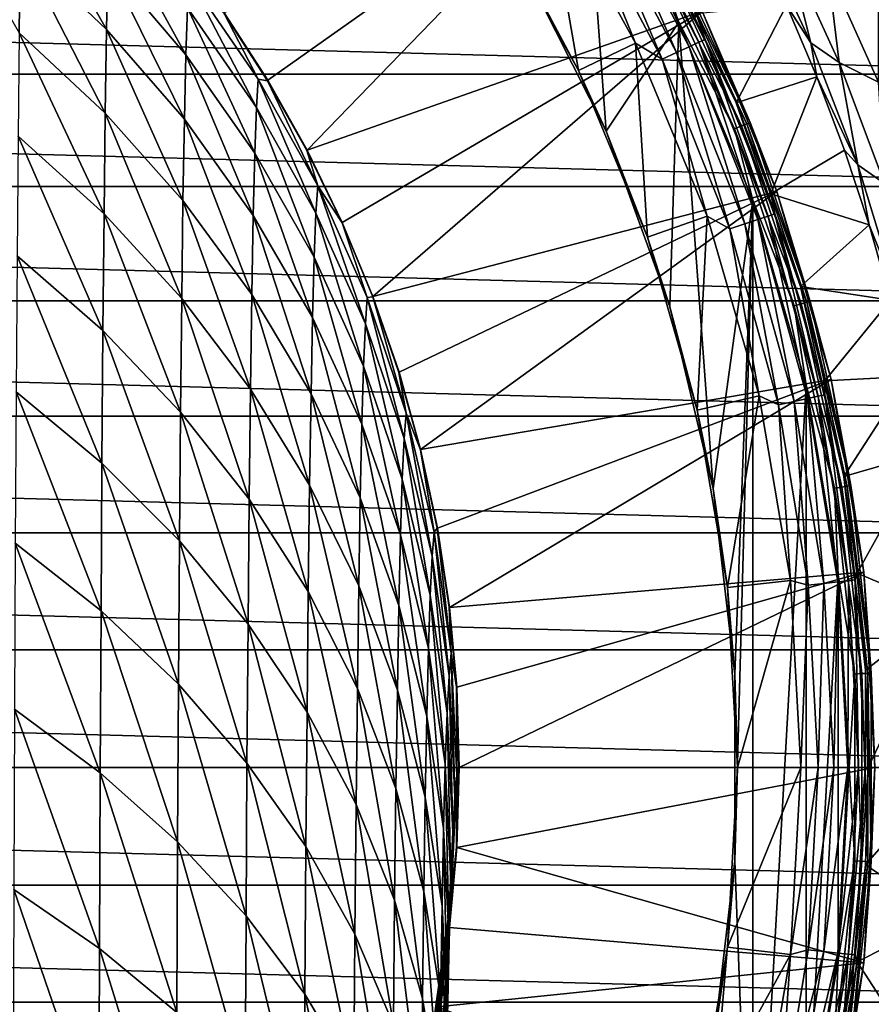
# Model space of a CAD drawing. Header units: metres. Extents: x -25 to 70, y -235 to 25.
# Tile 49 of 89: x 10 to 20, y -3 to 9. Entities that reach past the tile are written whole.
import ezdxf

# ---------------------------------------------------------------- set-up
doc = ezdxf.new("R2010")
doc.units = ezdxf.units.M
doc.layers.add('solid_10481012', color=7, linetype='CONTINUOUS')

msp = doc.modelspace()

# ---------------------------------------------------------------- linework, layer by layer
at = {"layer": 'solid_10481012'}
for points in [[(17.233427, 10.82848, 146.860336), (12.757602, 8.808221, 287.464752), (13.266215, 8.021725, 287.465332)], [(17.233427, 10.82848, 146.860336), (13.266215, 8.021725, 287.465332), (13.726386, 7.205986, 287.465912)], [(18.337471, 8.830861, 146.860336), (17.233427, 10.82848, 146.860336), (13.726386, 7.205986, 287.465912)], [(17.216581, 7.426425, 146.550003), (16.238028, 9.374911, 146.550003), (16.978546, 10.670578, 146.550003)], [(17.216581, 7.426425, 146.550003), (16.978546, 10.670578, 146.550003), (18.066687, 8.702132, 146.550003)], [(17.800676, 9.437321, 146.565231), (18.066687, 8.702132, 146.550003), (16.978546, 10.670578, 146.550003)], [(10.364964, 8.575712, 302.808197), (10.378469, 9.577979, 299.923828), (9.283793, 10.44831, 300.186371)], [(10.378469, 9.577979, 299.923828), (11.384694, 8.614765, 299.63327), (10.392907, 10.372234, 296.951752)], [(11.384694, 8.614765, 299.63327), (11.400532, 9.388986, 296.732361), (10.392907, 10.372234, 296.951752)], [(15.876079, 9.975601, 146.026184), (16.893166, 8.13532, 146.026184), (16.50346, 10.369812, 146.013245)], [(16.893166, 8.13532, 146.026184), (17.560741, 8.456807, 146.013245), (16.50346, 10.369812, 146.013245)], [(16.871517, 10.151255, 145.984497), (16.50346, 10.369812, 146.013245), (17.560741, 8.456807, 146.013245)], [(17.276484, 10.394915, 145.62558), (17.169212, 10.330372, 145.784256), (18.185474, 8.413497, 145.784256)], [(17.346254, 10.436895, 145.440598), (17.276484, 10.394915, 145.62558), (18.299095, 8.466063, 145.62558)], [(18.299095, 8.466063, 145.62558), (17.276484, 10.394915, 145.62558), (18.185474, 8.413497, 145.784256)], [(18.372997, 8.500254, 145.440598), (17.746469, 9.808127, 145.241302), (17.346254, 10.436895, 145.440598)], [(18.372997, 8.500254, 145.440598), (17.346254, 10.436895, 145.440598), (18.299095, 8.466063, 145.62558)], [(17.031288, 10.247386, 145.906494), (16.871517, 10.151255, 145.984497), (17.870159, 8.267616, 145.984497)], [(17.169212, 10.330372, 145.784256), (17.031288, 10.247386, 145.906494), (18.039389, 8.34591, 145.906494)], [(18.039389, 8.34591, 145.906494), (17.031288, 10.247386, 145.906494), (17.870159, 8.267616, 145.984497)], [(18.185474, 8.413497, 145.784256), (17.169212, 10.330372, 145.784256), (18.039389, 8.34591, 145.906494)], [(17.870159, 8.267616, 145.984497), (16.871517, 10.151255, 145.984497), (17.560741, 8.456807, 146.013245)], [(11.400532, 9.388986, 296.732361), (12.310781, 8.31911, 296.493622), (11.417393, 9.955069, 293.756317)], [(12.310781, 8.31911, 296.493622), (12.328987, 8.869012, 293.59613), (11.417393, 9.955069, 293.756317)], [(16.238028, 9.374911, 146.550003), (16.893166, 8.13532, 146.026184), (15.876079, 9.975601, 146.026184)], [(18.372997, 8.500254, 145.440598), (18.268497, 8.797645, 145.241302), (17.746469, 9.808127, 145.241302)], [(19.607313, 8.459715, 115.665344), (18.992214, 9.782475, 115.264122), (19.321466, 8.900878, 116.711327)], [(19.335129, 9.549303, 114.183914), (18.992214, 9.782475, 115.264122), (19.607313, 8.459715, 115.665344)], [(10.364964, 8.575712, 302.808197), (11.36988, 7.637667, 302.448029), (10.378469, 9.577979, 299.923828)], [(11.36988, 7.637667, 302.448029), (11.384694, 8.614765, 299.63327), (10.378469, 9.577979, 299.923828)], [(19.935768, 8.22951, 114.580872), (19.335129, 9.549303, 114.183914), (19.607313, 8.459715, 115.665344)], [(19.805223, 9.318853, 113.141022), (19.335129, 9.549303, 114.183914), (19.935768, 8.22951, 114.580872)], [(17.800676, 9.437321, 146.565231), (17.875877, 9.47719, 146.609634), (18.795752, 7.488912, 146.609634)], [(18.716682, 7.457407, 146.565231), (18.066687, 8.702132, 146.550003), (17.800676, 9.437321, 146.565231)], [(18.716682, 7.457407, 146.565231), (17.800676, 9.437321, 146.565231), (18.795752, 7.488912, 146.609634)], [(17.875877, 9.47719, 146.609634), (17.934837, 9.508449, 146.67865), (18.857746, 7.513613, 146.67865)], [(18.795752, 7.488912, 146.609634), (17.875877, 9.47719, 146.609634), (18.857746, 7.513613, 146.67865)], [(17.934837, 9.508449, 146.67865), (17.971519, 9.527897, 146.765198), (18.896317, 7.528981, 146.765198)], [(18.857746, 7.513613, 146.67865), (17.934837, 9.508449, 146.67865), (18.896317, 7.528981, 146.765198)], [(18.896317, 7.528981, 146.765198), (17.971519, 9.527897, 146.765198), (18.337471, 8.830861, 146.860336)], [(-24.023003, 8.094309), (-23.549562, 9.382991), (24.023003, 8.094309)], [(-23.549562, 9.382991), (23.549562, 9.382991), (24.023003, 8.094309)], [(11.384694, 8.614765, 299.63327), (12.293678, 7.566688, 299.317108), (11.400532, 9.388986, 296.732361)], [(12.293678, 7.566688, 299.317108), (12.310781, 8.31911, 296.493622), (11.400532, 9.388986, 296.732361)], [(17.216581, 7.426425, 146.550003), (16.893166, 8.13532, 146.026184), (16.238028, 9.374911, 146.550003)], [(20.395657, 8.001591, 113.534416), (19.805223, 9.318853, 113.141022), (19.935768, 8.22951, 114.580872)], [(20.396526, 9.09113, 112.154724), (19.805223, 9.318853, 113.141022), (20.395657, 8.001591, 113.534416)], [(12.328987, 8.869012, 293.59613), (13.135501, 7.704448, 293.424347), (12.348299, 9.211171, 290.635132)], [(12.348299, 9.211171, 290.635132), (13.156075, 8.035314, 290.548218), (12.75701, 8.802355, 287.636475)], [(13.135501, 7.704448, 293.424347), (13.156075, 8.035314, 290.548218), (12.348299, 9.211171, 290.635132)], [(12.310781, 8.31911, 296.493622), (13.116103, 7.171896, 296.23761), (12.328987, 8.869012, 293.59613)], [(13.116103, 7.171896, 296.23761), (13.135501, 7.704448, 293.424347), (12.328987, 8.869012, 293.59613)], [(19.321466, 8.900878, 116.711327), (18.268497, 8.797645, 145.241302), (18.733046, 7.759481, 145.241302)], [(19.678125, 8.061235, 116.93512), (19.321466, 8.900878, 116.711327), (18.733046, 7.759481, 145.241302)], [(19.607313, 8.459715, 115.665344), (19.321466, 8.900878, 116.711327), (19.678125, 8.061235, 116.93512)], [(12.757602, 8.808221, 287.464752), (12.75701, 8.802355, 287.636475), (13.266215, 8.021725, 287.465332)], [(13.156075, 8.035314, 290.548218), (13.265123, 8.016284, 287.636475), (12.75701, 8.802355, 287.636475)], [(13.266215, 8.021725, 287.465332), (12.75701, 8.802355, 287.636475), (13.265123, 8.016284, 287.636475)], [(18.337471, 8.830861, 146.860336), (13.726386, 7.205986, 287.465912), (14.136447, 6.36397, 287.466553)], [(18.337471, 8.830861, 146.860336), (14.136447, 6.36397, 287.466553), (14.494918, 5.49872, 287.467194)], [(19.210913, 6.722189, 146.860336), (18.337471, 8.830861, 146.860336), (14.494918, 5.49872, 287.467194)], [(18.372997, 8.500254, 145.440598), (18.733046, 7.759481, 145.241302), (18.268497, 8.797645, 145.241302)], [(18.896317, 7.528981, 146.765198), (18.337471, 8.830861, 146.860336), (19.210913, 6.722189, 146.860336)], [(17.962324, 5.377488, 146.550003), (17.216581, 7.426425, 146.550003), (18.066687, 8.702132, 146.550003)], [(18.465149, 3.255879, 146.550003), (17.962324, 5.377488, 146.550003), (18.066687, 8.702132, 146.550003)], [(18.465149, 3.255879, 146.550003), (18.066687, 8.702132, 146.550003), (18.927544, 6.624228, 146.550003)], [(18.716682, 7.457407, 146.565231), (18.927544, 6.624228, 146.550003), (18.066687, 8.702132, 146.550003)], [(10.352391, 7.371414, 305.593872), (11.356088, 6.463583, 305.166077), (10.364964, 8.575712, 302.808197)], [(11.356088, 6.463583, 305.166077), (11.36988, 7.637667, 302.448029), (10.364964, 8.575712, 302.808197)], [(11.36988, 7.637667, 302.448029), (12.277681, 6.616976, 302.056122), (11.384694, 8.614765, 299.63327)], [(12.277681, 6.616976, 302.056122), (12.293678, 7.566688, 299.317108), (11.384694, 8.614765, 299.63327)], [(16.893166, 8.13532, 146.026184), (17.697813, 6.192732, 146.026184), (17.560741, 8.456807, 146.013245)], [(17.697813, 6.192732, 146.026184), (18.397184, 6.437453, 146.013245), (17.560741, 8.456807, 146.013245)], [(17.870159, 8.267616, 145.984497), (17.560741, 8.456807, 146.013245), (18.397184, 6.437453, 146.013245)], [(18.185474, 8.413497, 145.784256), (18.039389, 8.34591, 145.906494), (18.835993, 6.346585, 145.906494)], [(18.299095, 8.466063, 145.62558), (18.185474, 8.413497, 145.784256), (18.988529, 6.397981, 145.784256)], [(18.988529, 6.397981, 145.784256), (18.185474, 8.413497, 145.784256), (18.835993, 6.346585, 145.906494)], [(18.372997, 8.500254, 145.440598), (18.299095, 8.466063, 145.62558), (19.107168, 6.437954, 145.62558)], [(19.107168, 6.437954, 145.62558), (18.299095, 8.466063, 145.62558), (18.988529, 6.397981, 145.784256)], [(19.184332, 6.463954, 145.440598), (18.733046, 7.759481, 145.241302), (18.372997, 8.500254, 145.440598)], [(19.184332, 6.463954, 145.440598), (18.372997, 8.500254, 145.440598), (19.107168, 6.437954, 145.62558)], [(20.155388, 7.035017, 116.011986), (19.607313, 8.459715, 115.665344), (19.678125, 8.061235, 116.93512)], [(19.935768, 8.22951, 114.580872), (19.607313, 8.459715, 115.665344), (20.155388, 7.035017, 116.011986)], [(12.293678, 7.566688, 299.317108), (13.097882, 6.442848, 298.978119), (12.310781, 8.31911, 296.493622)], [(13.097882, 6.442848, 298.978119), (13.116103, 7.171896, 296.23761), (12.310781, 8.31911, 296.493622)], [(18.039389, 8.34591, 145.906494), (17.870159, 8.267616, 145.984497), (18.65929, 6.287047, 145.984497)], [(18.835993, 6.346585, 145.906494), (18.039389, 8.34591, 145.906494), (18.65929, 6.287047, 145.984497)], [(18.65929, 6.287047, 145.984497), (17.870159, 8.267616, 145.984497), (18.397184, 6.437453, 146.013245)], [(20.467138, 6.816725, 114.921371), (19.935768, 8.22951, 114.580872), (20.155388, 7.035017, 116.011986)], [(20.395657, 8.001591, 113.534416), (19.935768, 8.22951, 114.580872), (20.467138, 6.816725, 114.921371)], [(-24.426001, 6.781816), (-24.023003, 8.094309), (24.426001, 6.781816)], [(-24.023003, 8.094309), (24.023003, 8.094309), (24.426001, 6.781816)], [(17.216581, 7.426425, 146.550003), (17.697813, 6.192732, 146.026184), (16.893166, 8.13532, 146.026184)], [(19.678125, 8.061235, 116.93512), (18.733046, 7.759481, 145.241302), (19.138653, 6.696904, 145.241302)], [(20.000017, 7.205307, 117.13372), (19.678125, 8.061235, 116.93512), (19.138653, 6.696904, 145.241302)], [(20.155388, 7.035017, 116.011986), (19.678125, 8.061235, 116.93512), (20.000017, 7.205307, 117.13372)], [(13.135501, 7.704448, 293.424347), (13.829865, 6.471209, 293.242462), (13.156075, 8.035314, 290.548218)], [(13.156075, 8.035314, 290.548218), (13.851527, 6.790116, 290.456177), (13.265123, 8.016284, 287.636475)], [(13.829865, 6.471209, 293.242462), (13.851527, 6.790116, 290.456177), (13.156075, 8.035314, 290.548218)], [(13.266215, 8.021725, 287.465332), (13.265123, 8.016284, 287.636475), (13.726386, 7.205986, 287.465912)], [(13.851527, 6.790116, 290.456177), (13.724816, 7.200882, 287.636444), (13.265123, 8.016284, 287.636475)], [(13.726386, 7.205986, 287.465912), (13.265123, 8.016284, 287.636475), (13.724816, 7.200882, 287.636444)], [(13.116103, 7.171896, 296.23761), (13.809442, 5.95703, 295.966522), (13.135501, 7.704448, 293.424347)], [(13.809442, 5.95703, 295.966522), (13.829865, 6.471209, 293.242462), (13.135501, 7.704448, 293.424347)], [(19.184332, 6.463954, 145.440598), (19.138653, 6.696904, 145.241302), (18.733046, 7.759481, 145.241302)], [(11.356088, 6.463583, 305.166077), (12.262788, 5.475768, 304.700562), (11.36988, 7.637667, 302.448029)], [(12.262788, 5.475768, 304.700562), (12.277681, 6.616976, 302.056122), (11.36988, 7.637667, 302.448029)], [(12.277681, 6.616976, 302.056122), (13.080838, 5.522502, 301.635895), (12.293678, 7.566688, 299.317108)], [(13.080838, 5.522502, 301.635895), (13.097882, 6.442848, 298.978119), (12.293678, 7.566688, 299.317108)], [(18.716682, 7.457407, 146.565231), (18.795752, 7.488912, 146.609634), (19.495264, 5.412834, 146.609634)], [(18.795752, 7.488912, 146.609634), (18.857746, 7.513613, 146.67865), (19.559566, 5.430687, 146.67865)], [(19.495264, 5.412834, 146.609634), (18.795752, 7.488912, 146.609634), (19.559566, 5.430687, 146.67865)], [(18.857746, 7.513613, 146.67865), (18.896317, 7.528981, 146.765198), (19.599571, 5.441794, 146.765198)], [(19.559566, 5.430687, 146.67865), (18.857746, 7.513613, 146.67865), (19.599571, 5.441794, 146.765198)], [(19.599571, 5.441794, 146.765198), (18.896317, 7.528981, 146.765198), (19.210913, 6.722189, 146.860336)], [(10.340751, 5.972333, 308.270721), (11.343319, 5.09956, 307.777618), (10.352391, 7.371414, 305.593872)], [(11.343319, 5.09956, 307.777618), (11.356088, 6.463583, 305.166077), (10.352391, 7.371414, 305.593872)], [(17.962324, 5.377488, 146.550003), (17.697813, 6.192732, 146.026184), (17.216581, 7.426425, 146.550003)], [(19.413252, 5.390063, 146.565231), (18.927544, 6.624228, 146.550003), (18.716682, 7.457407, 146.565231)], [(19.413252, 5.390063, 146.565231), (18.716682, 7.457407, 146.565231), (19.495264, 5.412834, 146.609634)], [(13.097882, 6.442848, 298.978119), (13.790257, 5.252736, 298.61911), (13.116103, 7.171896, 296.23761)], [(13.790257, 5.252736, 298.61911), (13.809442, 5.95703, 295.966522), (13.116103, 7.171896, 296.23761)], [(13.726386, 7.205986, 287.465912), (13.724816, 7.200882, 287.636444), (14.136447, 6.36397, 287.466553)], [(13.851527, 6.790116, 290.456177), (14.134333, 6.359407, 287.636383), (13.724816, 7.200882, 287.636444)], [(14.136447, 6.36397, 287.466553), (13.724816, 7.200882, 287.636444), (14.134333, 6.359407, 287.636383)], [(20.285818, 6.335981, 117.307526), (20.000017, 7.205307, 117.13372), (19.138653, 6.696904, 145.241302)], [(20.155388, 7.035017, 116.011986), (20.000017, 7.205307, 117.13372), (20.285818, 6.335981, 117.307526)], [(20.626194, 5.48915, 116.301704), (20.155388, 7.035017, 116.011986), (20.285818, 6.335981, 117.307526)], [(20.467138, 6.816725, 114.921371), (20.155388, 7.035017, 116.011986), (20.626194, 5.48915, 116.301704)], [(-24.757332, 5.449485), (-24.426001, 6.781816), (24.757332, 5.449485)], [(-24.426001, 6.781816), (24.426001, 6.781816), (24.757332, 5.449485)], [(13.829865, 6.471209, 293.242462), (14.406281, 5.179855, 293.051971), (13.851527, 6.790116, 290.456177)], [(13.851527, 6.790116, 290.456177), (14.428846, 5.486239, 290.359833), (14.134333, 6.359407, 287.636383)], [(14.406281, 5.179855, 293.051971), (14.428846, 5.486239, 290.359833), (13.851527, 6.790116, 290.456177)], [(19.210913, 6.722189, 146.860336), (14.494918, 5.49872, 287.467194), (14.800491, 4.613385, 287.467834)], [(19.210913, 6.722189, 146.860336), (14.800491, 4.613385, 287.467834), (15.052046, 3.711208, 287.468506)], [(19.842764, 4.528982, 146.860336), (19.210913, 6.722189, 146.860336), (15.052046, 3.711208, 287.468506)], [(20.285818, 6.335981, 117.307526), (19.138653, 6.696904, 145.241302), (19.484043, 5.613256, 145.241302)], [(19.184332, 6.463954, 145.440598), (19.484043, 5.613256, 145.241302), (19.138653, 6.696904, 145.241302)], [(19.599571, 5.441794, 146.765198), (19.210913, 6.722189, 146.860336), (19.842764, 4.528982, 146.860336)], [(12.262788, 5.475768, 304.700562), (13.064971, 4.416547, 304.201447), (12.277681, 6.616976, 302.056122)], [(13.064971, 4.416547, 304.201447), (13.080838, 5.522502, 301.635895), (12.277681, 6.616976, 302.056122)], [(18.718279, 1.090185, 146.550003), (18.465149, 3.255879, 146.550003), (18.927544, 6.624228, 146.550003)], [(18.718279, -1.090185, 146.550003), (18.927544, 6.624228, 146.550003), (18.927542, -6.624234, 146.550003)], [(18.718279, -1.090185, 146.550003), (18.718279, 1.090185, 146.550003), (18.927544, 6.624228, 146.550003)], [(18.927544, 6.624228, 146.550003), (19.550289, 4.463012, 146.550003), (18.927542, -6.624234, 146.550003)], [(19.413252, 5.390063, 146.565231), (19.550289, 4.463012, 146.550003), (18.927544, 6.624228, 146.550003)], [(11.343319, 5.09956, 307.777618), (12.249, 4.149891, 307.241089), (11.356088, 6.463583, 305.166077)], [(12.249, 4.149891, 307.241089), (12.262788, 5.475768, 304.700562), (11.356088, 6.463583, 305.166077)], [(13.080838, 5.522502, 301.635895), (13.772313, 4.363487, 301.190887), (13.097882, 6.442848, 298.978119)], [(13.772313, 4.363487, 301.190887), (13.790257, 5.252736, 298.61911), (13.097882, 6.442848, 298.978119)], [(13.809442, 5.95703, 295.966522), (14.385007, 4.684915, 295.682678), (13.829865, 6.471209, 293.242462)], [(14.385007, 4.684915, 295.682678), (14.406281, 5.179855, 293.051971), (13.829865, 6.471209, 293.242462)], [(17.697813, 6.192732, 146.026184), (18.279898, 4.172267, 146.026184), (18.397184, 6.437453, 146.013245)], [(18.279898, 4.172267, 146.026184), (19.002274, 4.337145, 146.013245), (18.397184, 6.437453, 146.013245)], [(18.65929, 6.287047, 145.984497), (18.397184, 6.437453, 146.013245), (19.002274, 4.337145, 146.013245)], [(19.107168, 6.437954, 145.62558), (18.988529, 6.397981, 145.784256), (19.568962, 4.307454, 145.784256)], [(19.184332, 6.463954, 145.440598), (19.107168, 6.437954, 145.62558), (19.691227, 4.334367, 145.62558)], [(19.691227, 4.334367, 145.62558), (19.107168, 6.437954, 145.62558), (19.568962, 4.307454, 145.784256)], [(19.77075, 4.351871, 145.440598), (19.484043, 5.613256, 145.241302), (19.184332, 6.463954, 145.440598)], [(19.77075, 4.351871, 145.440598), (19.184332, 6.463954, 145.440598), (19.691227, 4.334367, 145.62558)], [(14.136447, 6.36397, 287.466553), (14.134333, 6.359407, 287.636383), (14.494918, 5.49872, 287.467194)], [(14.428846, 5.486239, 290.359833), (14.492283, 5.495085, 287.636322), (14.134333, 6.359407, 287.636383)], [(14.494918, 5.49872, 287.467194), (14.134333, 6.359407, 287.636383), (14.492283, 5.495085, 287.636322)], [(18.835993, 6.346585, 145.906494), (18.65929, 6.287047, 145.984497), (19.229658, 4.232768, 145.984497)], [(18.988529, 6.397981, 145.784256), (18.835993, 6.346585, 145.906494), (19.41176, 4.272851, 145.906494)], [(19.41176, 4.272851, 145.906494), (18.835993, 6.346585, 145.906494), (19.229658, 4.232768, 145.984497)], [(19.568962, 4.307454, 145.784256), (18.988529, 6.397981, 145.784256), (19.41176, 4.272851, 145.906494)], [(20.534653, 5.455747, 117.456985), (20.285818, 6.335981, 117.307526), (19.484043, 5.613256, 145.241302)], [(20.626194, 5.48915, 116.301704), (20.285818, 6.335981, 117.307526), (20.534653, 5.455747, 117.456985)], [(19.229658, 4.232768, 145.984497), (18.65929, 6.287047, 145.984497), (19.002274, 4.337145, 146.013245)], [(17.962324, 5.377488, 146.550003), (18.279898, 4.172267, 146.026184), (17.697813, 6.192732, 146.026184)], [(10.330043, 4.385852, 310.828766), (11.331573, 3.552767, 310.273102), (10.340751, 5.972333, 308.270721)], [(11.331573, 3.552767, 310.273102), (11.343319, 5.09956, 307.777618), (10.340751, 5.972333, 308.270721)], [(13.790257, 5.252736, 298.61911), (14.365024, 4.00654, 298.243225), (13.809442, 5.95703, 295.966522)], [(14.365024, 4.00654, 298.243225), (14.385007, 4.684915, 295.682678), (13.809442, 5.95703, 295.966522)], [(13.064971, 4.416547, 304.201447), (13.755607, 3.294864, 303.672852), (13.080838, 5.522502, 301.635895)], [(13.755607, 3.294864, 303.672852), (13.772313, 4.363487, 301.190887), (13.080838, 5.522502, 301.635895)], [(20.534653, 5.455747, 117.456985), (19.484043, 5.613256, 145.241302), (19.768127, 4.511946, 145.241302)], [(19.77075, 4.351871, 145.440598), (19.768127, 4.511946, 145.241302), (19.484043, 5.613256, 145.241302)], [(-25.016045, 4.101218), (-24.757332, 5.449485), (25.016045, 4.101218)], [(-24.757332, 5.449485), (24.757332, 5.449485), (25.016045, 4.101218)], [(12.249, 4.149891, 307.241089), (13.050281, 3.131575, 306.665802), (12.262788, 5.475768, 304.700562)], [(13.050281, 3.131575, 306.665802), (13.064971, 4.416547, 304.201447), (12.262788, 5.475768, 304.700562)], [(14.406281, 5.179855, 293.051971), (14.859796, 3.84142, 292.854553), (14.428846, 5.486239, 290.359833)], [(14.428846, 5.486239, 290.359833), (14.883071, 4.134825, 290.259949), (14.492283, 5.495085, 287.636322)], [(14.859796, 3.84142, 292.854553), (14.883071, 4.134825, 290.259949), (14.428846, 5.486239, 290.359833)], [(14.494918, 5.49872, 287.467194), (14.492283, 5.495085, 287.636322), (14.800491, 4.613385, 287.467834)], [(14.883071, 4.134825, 290.259949), (14.797424, 4.610767, 287.6362), (14.492283, 5.495085, 287.636322)], [(14.800491, 4.613385, 287.467834), (14.492283, 5.495085, 287.636322), (14.797424, 4.610767, 287.6362)], [(19.413252, 5.390063, 146.565231), (19.495264, 5.412834, 146.609634), (19.966213, 3.273294, 146.609634)], [(19.495264, 5.412834, 146.609634), (19.559566, 5.430687, 146.67865), (20.032068, 3.284091, 146.67865)], [(19.966213, 3.273294, 146.609634), (19.495264, 5.412834, 146.609634), (20.032068, 3.284091, 146.67865)], [(19.559566, 5.430687, 146.67865), (19.599571, 5.441794, 146.765198), (20.07304, 3.290808, 146.765198)], [(20.032068, 3.284091, 146.67865), (19.559566, 5.430687, 146.67865), (20.07304, 3.290808, 146.765198)], [(20.07304, 3.290808, 146.765198), (19.599571, 5.441794, 146.765198), (19.842764, 4.528982, 146.860336)], [(20.746258, 4.565463, 117.582603), (20.534653, 5.455747, 117.456985), (19.768127, 4.511946, 145.241302)], [(18.465149, 3.255879, 146.550003), (18.279898, 4.172267, 146.026184), (17.962324, 5.377488, 146.550003)], [(19.882217, 3.259524, 146.565231), (19.550289, 4.463012, 146.550003), (19.413252, 5.390063, 146.565231)], [(19.882217, 3.259524, 146.565231), (19.413252, 5.390063, 146.565231), (19.966213, 3.273294, 146.609634)], [(13.772313, 4.363487, 301.190887), (14.346331, 3.149855, 300.724915), (13.790257, 5.252736, 298.61911)], [(14.346331, 3.149855, 300.724915), (14.365024, 4.00654, 298.243225), (13.790257, 5.252736, 298.61911)], [(14.385007, 4.684915, 295.682678), (14.837852, 3.366421, 295.388458), (14.406281, 5.179855, 293.051971)], [(14.837852, 3.366421, 295.388458), (14.859796, 3.84142, 292.854553), (14.406281, 5.179855, 293.051971)], [(11.331573, 3.552767, 310.273102), (12.236317, 2.646284, 309.668488), (11.343319, 5.09956, 307.777618)], [(12.236317, 2.646284, 309.668488), (12.249, 4.149891, 307.241089), (11.343319, 5.09956, 307.777618)], [(14.365024, 4.00654, 298.243225), (14.817239, 2.714911, 297.853607), (14.385007, 4.684915, 295.682678)], [(14.817239, 2.714911, 297.853607), (14.837852, 3.366421, 295.388458), (14.385007, 4.684915, 295.682678)], [(14.800491, 4.613385, 287.467834), (14.797424, 4.610767, 287.6362), (15.052046, 3.711208, 287.468506)], [(14.883071, 4.134825, 290.259949), (15.048584, 3.709548, 287.636078), (14.797424, 4.610767, 287.6362)], [(15.052046, 3.711208, 287.468506), (14.797424, 4.610767, 287.6362), (15.048584, 3.709548, 287.636078)], [(19.842764, 4.528982, 146.860336), (15.052046, 3.711208, 287.468506), (15.248659, 2.795492, 287.469238)], [(19.842764, 4.528982, 146.860336), (15.248659, 2.795492, 287.469238), (15.389616, 1.869573, 287.469971)], [(20.225082, 2.27882, 146.860336), (19.842764, 4.528982, 146.860336), (15.389616, 1.869573, 287.469971)], [(20.746258, 4.565463, 117.582603), (19.768127, 4.511946, 145.241302), (19.990017, 3.39644, 145.241302)], [(19.77075, 4.351871, 145.440598), (19.990017, 3.39644, 145.241302), (19.768127, 4.511946, 145.241302)], [(20.07304, 3.290808, 146.765198), (19.842764, 4.528982, 146.860336), (20.225082, 2.27882, 146.860336)], [(20.920414, 3.66539, 117.684944), (20.746258, 4.565463, 117.582603), (19.990017, 3.39644, 145.241302)], [(10.320268, 2.619354, 313.258026), (11.32085, 1.830374, 312.642853), (10.330043, 4.385852, 310.828766)], [(11.32085, 1.830374, 312.642853), (11.331573, 3.552767, 310.273102), (10.330043, 4.385852, 310.828766)], [(13.050281, 3.131575, 306.665802), (13.74014, 2.053208, 306.056549), (13.064971, 4.416547, 304.201447)], [(13.74014, 2.053208, 306.056549), (13.755607, 3.294864, 303.672852), (13.064971, 4.416547, 304.201447)], [(19.550289, 4.463012, 146.550003), (19.550287, -4.463018, 146.550003), (18.927542, -6.624234, 146.550003)], [(19.550289, 4.463012, 146.550003), (19.927103, 2.245615, 146.550003), (19.550287, -4.463018, 146.550003)], [(19.882217, 3.259524, 146.565231), (19.927103, 2.245615, 146.550003), (19.550289, 4.463012, 146.550003)], [(13.755607, 3.294864, 303.672852), (14.328928, 2.120322, 303.119385), (13.772313, 4.363487, 301.190887)], [(14.328928, 2.120322, 303.119385), (14.346331, 3.149855, 300.724915), (13.772313, 4.363487, 301.190887)], [(18.279898, 4.172267, 146.026184), (18.632105, 2.099334, 146.026184), (19.002274, 4.337145, 146.013245)], [(18.632105, 2.099334, 146.026184), (19.368397, 2.182294, 146.013245), (19.002274, 4.337145, 146.013245)], [(19.229658, 4.232768, 145.984497), (19.002274, 4.337145, 146.013245), (19.368397, 2.182294, 146.013245)], [(19.41176, 4.272851, 145.906494), (19.229658, 4.232768, 145.984497), (19.574575, 2.128863, 145.984497)], [(19.568962, 4.307454, 145.784256), (19.41176, 4.272851, 145.906494), (19.759945, 2.149024, 145.906494)], [(19.759945, 2.149024, 145.906494), (19.41176, 4.272851, 145.906494), (19.574575, 2.128863, 145.984497)], [(19.691227, 4.334367, 145.62558), (19.568962, 4.307454, 145.784256), (19.919966, 2.166427, 145.784256)], [(19.919966, 2.166427, 145.784256), (19.568962, 4.307454, 145.784256), (19.759945, 2.149024, 145.906494)], [(19.77075, 4.351871, 145.440598), (19.691227, 4.334367, 145.62558), (20.044422, 2.179962, 145.62558)], [(20.044422, 2.179962, 145.62558), (19.691227, 4.334367, 145.62558), (19.919966, 2.166427, 145.784256)], [(20.125372, 2.188766, 145.440598), (19.990017, 3.39644, 145.241302), (19.77075, 4.351871, 145.440598)], [(20.125372, 2.188766, 145.440598), (19.77075, 4.351871, 145.440598), (20.044422, 2.179962, 145.62558)], [(12.236317, 2.646284, 309.668488), (13.036767, 1.674273, 309.020142), (12.249, 4.149891, 307.241089)], [(13.036767, 1.674273, 309.020142), (13.050281, 3.131575, 306.665802), (12.249, 4.149891, 307.241089)], [(18.465149, 3.255879, 146.550003), (18.632105, 2.099334, 146.026184), (18.279898, 4.172267, 146.026184)], [(19.574575, 2.128863, 145.984497), (19.229658, 4.232768, 145.984497), (19.368397, 2.182294, 146.013245)], [(-25.201397, 2.740812), (-25.016045, 4.101218), (25.201397, 2.740812)], [(-25.016045, 4.101218), (25.016045, 4.101218), (25.201397, 2.740812)], [(14.859796, 3.84142, 292.854553), (15.186474, 2.467271, 292.651886), (14.883071, 4.134825, 290.259949)], [(14.883071, 4.134825, 290.259949), (15.210261, 2.747351, 290.157379), (15.048584, 3.709548, 287.636078)], [(15.186474, 2.467271, 292.651886), (15.210261, 2.747351, 290.157379), (14.883071, 4.134825, 290.259949)], [(14.346331, 3.149855, 300.724915), (14.797957, 1.891975, 300.241943), (14.365024, 4.00654, 298.243225)], [(14.797957, 1.891975, 300.241943), (14.817239, 2.714911, 297.853607), (14.365024, 4.00654, 298.243225)], [(14.837852, 3.366421, 295.388458), (15.164047, 2.012744, 295.086395), (14.859796, 3.84142, 292.854553)], [(15.164047, 2.012744, 295.086395), (15.186474, 2.467271, 292.651886), (14.859796, 3.84142, 292.854553)], [(15.052046, 3.711208, 287.468506), (15.048584, 3.709548, 287.636078), (15.244943, 2.794957, 287.635895)], [(15.210261, 2.747351, 290.157379), (15.244943, 2.794957, 287.635895), (15.048584, 3.709548, 287.636078)], [(15.052046, 3.711208, 287.468506), (15.244943, 2.794957, 287.635895), (15.248659, 2.795492, 287.469238)], [(20.920414, 3.66539, 117.684944), (19.990017, 3.39644, 145.241302), (20.149008, 2.270248, 145.241302)], [(21.154459, 1.839969, 117.821236), (20.920414, 3.66539, 117.684944), (20.149008, 2.270248, 145.241302)], [(11.32085, 1.830374, 312.642853), (12.224737, 0.971882, 311.97345), (11.331573, 3.552767, 310.273102)], [(12.224737, 0.971882, 311.97345), (12.236317, 2.646284, 309.668488), (11.331573, 3.552767, 310.273102)], [(14.817239, 2.714911, 297.853607), (15.142982, 1.388815, 297.453583), (14.837852, 3.366421, 295.388458)], [(15.142982, 1.388815, 297.453583), (15.164047, 2.012744, 295.086395), (14.837852, 3.366421, 295.388458)], [(20.125372, 2.188766, 145.440598), (20.149008, 2.270248, 145.241302), (19.990017, 3.39644, 145.241302)], [(13.74014, 2.053208, 306.056549), (14.312817, 0.924024, 305.41861), (13.755607, 3.294864, 303.672852)], [(14.312817, 0.924024, 305.41861), (14.328928, 2.120322, 303.119385), (13.755607, 3.294864, 303.672852)], [(18.718279, 1.090185, 146.550003), (18.632105, 2.099334, 146.026184), (18.465149, 3.255879, 146.550003)], [(19.882217, 3.259524, 146.565231), (19.966213, 3.273294, 146.609634), (20.203075, 1.095379, 146.609634)], [(20.118084, 1.090771, 146.565231), (19.927103, 2.245615, 146.550003), (19.882217, 3.259524, 146.565231)], [(20.118084, 1.090771, 146.565231), (19.882217, 3.259524, 146.565231), (20.203075, 1.095379, 146.609634)], [(19.966213, 3.273294, 146.609634), (20.032068, 3.284091, 146.67865), (20.269711, 1.098992, 146.67865)], [(20.203075, 1.095379, 146.609634), (19.966213, 3.273294, 146.609634), (20.269711, 1.098992, 146.67865)], [(20.032068, 3.284091, 146.67865), (20.07304, 3.290808, 146.765198), (20.311171, 1.10124, 146.765198)], [(20.269711, 1.098992, 146.67865), (20.032068, 3.284091, 146.67865), (20.311171, 1.10124, 146.765198)], [(20.311171, 1.10124, 146.765198), (20.07304, 3.290808, 146.765198), (20.225082, 2.27882, 146.860336)], [(13.036767, 1.674273, 309.020142), (13.725912, 0.644944, 308.333588), (13.050281, 3.131575, 306.665802)], [(13.725912, 0.644944, 308.333588), (13.74014, 2.053208, 306.056549), (13.050281, 3.131575, 306.665802)], [(14.328928, 2.120322, 303.119385), (14.780007, 0.902959, 302.545715), (14.346331, 3.149855, 300.724915)], [(14.780007, 0.902959, 302.545715), (14.797957, 1.891975, 300.241943), (14.346331, 3.149855, 300.724915)], [(15.210261, 2.747351, 290.157379), (15.407788, 1.335716, 290.05304), (15.244943, 2.794957, 287.635895)], [(15.248659, 2.795492, 287.469238), (15.244943, 2.794957, 287.635895), (15.385811, 1.870382, 287.635681)], [(15.407788, 1.335716, 290.05304), (15.385811, 1.870382, 287.635681), (15.244943, 2.794957, 287.635895)], [(15.248659, 2.795492, 287.469238), (15.385811, 1.870382, 287.635681), (15.389616, 1.869573, 287.469971)], [(-25.31282, 1.372412), (-25.201397, 2.740812), (25.31282, 1.372412)], [(-25.201397, 2.740812), (25.201397, 2.740812), (25.31282, 1.372412)], [(12.224737, 0.971882, 311.97345), (13.024431, 0.051332, 311.255676), (12.236317, 2.646284, 309.668488)], [(13.024431, 0.051332, 311.255676), (13.036767, 1.674273, 309.020142), (12.236317, 2.646284, 309.668488)], [(14.797957, 1.891975, 300.241943), (15.123276, 0.600531, 299.746094), (14.817239, 2.714911, 297.853607)], [(15.123276, 0.600531, 299.746094), (15.142982, 1.388815, 297.453583), (14.817239, 2.714911, 297.853607)], [(15.186474, 2.467271, 292.651886), (15.383692, 1.069194, 292.445679), (15.210261, 2.747351, 290.157379)], [(15.383692, 1.069194, 292.445679), (15.407788, 1.335716, 290.05304), (15.210261, 2.747351, 290.157379)], [(10.311425, 0.680254, 315.548523), (11.311151, -0.06042, 314.877228), (10.320268, 2.619354, 313.258026)], [(11.311151, -0.06042, 314.877228), (11.32085, 1.830374, 312.642853), (10.320268, 2.619354, 313.258026)], [(15.164047, 2.012744, 295.086395), (15.360973, 0.635496, 294.779083), (15.186474, 2.467271, 292.651886)], [(15.360973, 0.635496, 294.779083), (15.383692, 1.069194, 292.445679), (15.186474, 2.467271, 292.651886)], [(20.225082, 2.27882, 146.860336), (15.389616, 1.869573, 287.469971), (15.474402, 0.936832, 287.470734)], [(20.225082, 2.27882, 146.860336), (15.474402, 0.936832, 287.470734), (15.502707, 0.000684, 287.471497)], [(20.353058, 0, 146.860336), (20.225082, 2.27882, 146.860336), (15.502707, 0.000684, 287.471497)], [(19.927103, 2.245615, 146.550003), (19.927103, -2.245622, 146.550003), (19.550287, -4.463018, 146.550003)], [(19.927103, 2.245615, 146.550003), (20.053236, -0.000003, 146.550003), (19.927103, -2.245622, 146.550003)], [(20.118084, 1.090771, 146.565231), (20.053236, -0.000003, 146.550003), (19.927103, 2.245615, 146.550003)], [(20.125372, 2.188766, 145.440598), (20.044422, 2.179962, 145.62558), (20.162617, 0, 145.62558)], [(20.125372, 2.188766, 145.440598), (20.244604, 1.136913, 145.241302), (20.149008, 2.270248, 145.241302)], [(20.244043, 0, 145.440598), (20.244604, 1.136913, 145.241302), (20.125372, 2.188766, 145.440598)], [(20.244043, 0, 145.440598), (20.125372, 2.188766, 145.440598), (20.162617, 0, 145.62558)], [(21.154459, 1.839969, 117.821236), (20.149008, 2.270248, 145.241302), (20.244604, 1.136913, 145.241302)], [(20.311171, 1.10124, 146.765198), (20.225082, 2.27882, 146.860336), (20.353058, 0, 146.860336)], [(14.312817, 0.924024, 305.41861), (14.763389, -0.246329, 304.757416), (14.328928, 2.120322, 303.119385)], [(14.763389, -0.246329, 304.757416), (14.780007, 0.902959, 302.545715), (14.328928, 2.120322, 303.119385)], [(18.632105, 2.099334, 146.026184), (18.75, 0, 146.026184), (19.368397, 2.182294, 146.013245)], [(18.718279, 1.090185, 146.550003), (18.75, 0, 146.026184), (18.632105, 2.099334, 146.026184)], [(18.75, 0, 146.026184), (19.490952, 0, 146.013245), (19.368397, 2.182294, 146.013245)], [(19.574575, 2.128863, 145.984497), (19.368397, 2.182294, 146.013245), (19.490952, 0, 146.013245)], [(19.689999, 0, 145.984497), (19.574575, 2.128863, 145.984497), (19.490952, 0, 146.013245)], [(19.759945, 2.149024, 145.906494), (19.574575, 2.128863, 145.984497), (19.689999, 0, 145.984497)], [(19.876461, 0, 145.906494), (19.759945, 2.149024, 145.906494), (19.689999, 0, 145.984497)], [(19.919966, 2.166427, 145.784256), (19.759945, 2.149024, 145.906494), (19.876461, 0, 145.906494)], [(20.037426, 0, 145.784256), (19.919966, 2.166427, 145.784256), (19.876461, 0, 145.906494)], [(20.044422, 2.179962, 145.62558), (19.919966, 2.166427, 145.784256), (20.037426, 0, 145.784256)], [(20.162617, 0, 145.62558), (20.044422, 2.179962, 145.62558), (20.037426, 0, 145.784256)], [(13.725912, 0.644944, 308.333588), (14.297997, -0.432892, 307.614685), (13.74014, 2.053208, 306.056549)], [(14.297997, -0.432892, 307.614685), (14.312817, 0.924024, 305.41861), (13.74014, 2.053208, 306.056549)], [(15.142982, 1.388815, 297.453583), (15.339634, 0.039629, 297.0466), (15.164047, 2.012744, 295.086395)], [(15.339634, 0.039629, 297.0466), (15.360973, 0.635496, 294.779083), (15.164047, 2.012744, 295.086395)], [(14.780007, 0.902959, 302.545715), (15.104932, -0.346889, 301.956757), (14.797957, 1.891975, 300.241943)], [(15.104932, -0.346889, 301.956757), (15.123276, 0.600531, 299.746094), (14.797957, 1.891975, 300.241943)], [(15.407788, 1.335716, 290.05304), (15.470561, 0.939072, 287.635437), (15.385811, 1.870382, 287.635681)], [(15.389616, 1.869573, 287.469971), (15.385811, 1.870382, 287.635681), (15.470561, 0.939072, 287.635437)], [(15.389616, 1.869573, 287.469971), (15.470561, 0.939072, 287.635437), (15.474402, 0.936832, 287.470734)], [(21.154459, 1.839969, 117.821236), (20.244604, 1.136913, 145.241302), (20.276503, 0, 145.241302)], [(21.232744, 0, 117.866539), (21.154459, 1.839969, 117.821236), (20.276503, 0, 145.241302)], [(11.311151, -0.06042, 314.877228), (12.214263, -0.866351, 314.14682), (11.32085, 1.830374, 312.642853)], [(12.214263, -0.866351, 314.14682), (12.224737, 0.971882, 311.97345), (11.32085, 1.830374, 312.642853)], [(13.024431, 0.051332, 311.255676), (13.712924, -0.923503, 310.495575), (13.036767, 1.674273, 309.020142)], [(13.712924, -0.923503, 310.495575), (13.725912, 0.644944, 308.333588), (13.036767, 1.674273, 309.020142)], [(15.123276, 0.600531, 299.746094), (15.319674, -0.713401, 299.241608), (15.142982, 1.388815, 297.453583)], [(15.319674, -0.713401, 299.241608), (15.339634, 0.039629, 297.0466), (15.142982, 1.388815, 297.453583)], [(-25.35, 0), (-25.31282, 1.372412), (25.35, 0)], [(-25.31282, 1.372412), (25.31282, 1.372412), (25.35, 0)], [(15.383692, 1.069194, 292.445679), (15.449523, -0.340933, 292.237671), (15.407788, 1.335716, 290.05304)], [(15.407788, 1.335716, 290.05304), (15.473722, -0.088085, 289.947815), (15.470561, 0.939072, 287.635437)], [(15.449523, -0.340933, 292.237671), (15.473722, -0.088085, 289.947815), (15.407788, 1.335716, 290.05304)], [(15.360973, 0.635496, 294.779083), (15.426707, -0.753622, 294.469086), (15.383692, 1.069194, 292.445679)], [(15.426707, -0.753622, 294.469086), (15.449523, -0.340933, 292.237671), (15.383692, 1.069194, 292.445679)], [(18.718279, -1.090185, 146.550003), (18.75, 0, 146.026184), (18.718279, 1.090185, 146.550003)], [(20.118084, -1.090771, 146.565231), (20.053236, -0.000003, 146.550003), (20.118084, 1.090771, 146.565231)], [(20.118084, 1.090771, 146.565231), (20.203075, 1.095379, 146.609634), (20.203075, -1.095379, 146.609634)], [(20.118084, -1.090771, 146.565231), (20.118084, 1.090771, 146.565231), (20.203075, -1.095379, 146.609634)], [(20.203075, 1.095379, 146.609634), (20.269711, 1.098992, 146.67865), (20.269711, -1.098992, 146.67865)], [(20.203075, -1.095379, 146.609634), (20.203075, 1.095379, 146.609634), (20.269711, -1.098992, 146.67865)], [(20.244043, 0, 145.440598), (20.276503, 0, 145.241302), (20.244604, 1.136913, 145.241302)], [(20.269711, 1.098992, 146.67865), (20.311171, 1.10124, 146.765198), (20.311171, -1.10124, 146.765198)], [(20.269711, -1.098992, 146.67865), (20.269711, 1.098992, 146.67865), (20.311171, -1.10124, 146.765198)], [(20.311171, -1.10124, 146.765198), (20.311171, 1.10124, 146.765198), (20.353058, 0, 146.860336)], [(12.214263, -0.866351, 314.14682), (13.013271, -1.73054, 313.363586), (12.224737, 0.971882, 311.97345)], [(13.013271, -1.73054, 313.363586), (13.024431, 0.051332, 311.255676), (12.224737, 0.971882, 311.97345)], [(14.297997, -0.432892, 307.614685), (14.748101, -1.550024, 306.869568), (14.312817, 0.924024, 305.41861)], [(14.748101, -1.550024, 306.869568), (14.763389, -0.246329, 304.757416), (14.312817, 0.924024, 305.41861)], [(15.473722, -0.088085, 289.947815), (15.498976, 0.004211, 287.635162), (15.470561, 0.939072, 287.635437)], [(15.474402, 0.936832, 287.470734), (15.470561, 0.939072, 287.635437), (15.498976, 0.004211, 287.635162)], [(15.474402, 0.936832, 287.470734), (15.498976, 0.004211, 287.635162), (15.502707, 0.000684, 287.471497)], [(14.763389, -0.246329, 304.757416), (15.087948, -1.44791, 304.078552), (14.780007, 0.902959, 302.545715)], [(15.087948, -1.44791, 304.078552), (15.104932, -0.346889, 301.956757), (14.780007, 0.902959, 302.545715)], [(10.303515, -1.423381, 317.690857), (11.302474, -2.111824, 316.967194), (10.311425, 0.680254, 315.548523)], [(11.302474, -2.111824, 316.967194), (11.311151, -0.06042, 314.877228), (10.311425, 0.680254, 315.548523)], [(13.712924, -0.923503, 310.495575), (14.284466, -1.944277, 309.699677), (13.725912, 0.644944, 308.333588)], [(14.284466, -1.944277, 309.699677), (14.297997, -0.432892, 307.614685), (13.725912, 0.644944, 308.333588)], [(15.104932, -0.346889, 301.956757), (15.30109, -1.6185, 301.357544), (15.123276, 0.600531, 299.746094)], [(15.30109, -1.6185, 301.357544), (15.319674, -0.713401, 299.241608), (15.123276, 0.600531, 299.746094)], [(15.339634, 0.039629, 297.0466), (15.405276, -1.321186, 296.636108), (15.360973, 0.635496, 294.779083)], [(15.405276, -1.321186, 296.636108), (15.426707, -0.753622, 294.469086), (15.360973, 0.635496, 294.779083)], [(25.31282, -1.372412), (-25.35, 0), (25.35, 0)], [(25.31282, -1.372412), (-25.31282, -1.372412), (-25.35, 0)], [(13.013271, -1.73054, 313.363586), (13.701175, -2.645691, 312.534149), (13.024431, 0.051332, 311.255676)], [(13.701175, -2.645691, 312.534149), (13.712924, -0.923503, 310.495575), (13.024431, 0.051332, 311.255676)], [(15.319674, -0.713401, 299.241608), (15.38523, -2.038658, 298.732788), (15.339634, 0.039629, 297.0466)], [(15.38523, -2.038658, 298.732788), (15.405276, -1.321186, 296.636108), (15.339634, 0.039629, 297.0466)], [(15.473722, -0.088085, 289.947815), (15.471014, -0.931023, 287.634827), (15.498976, 0.004211, 287.635162)], [(15.502707, 0.000684, 287.471497), (15.498976, 0.004211, 287.635162), (15.471014, -0.931023, 287.634827)], [(15.502707, 0.000684, 287.471497), (15.471014, -0.931023, 287.634827), (15.474429, -0.93546, 287.472351)], [(20.353058, 0, 146.860336), (15.502707, 0.000684, 287.471497), (15.474429, -0.93546, 287.472351)], [(20.225082, -2.27882, 146.860336), (20.353058, 0, 146.860336), (15.474429, -0.93546, 287.472351)], [(18.632105, -2.099334, 146.026184), (19.490952, 0, 146.013245), (18.75, 0, 146.026184)], [(19.368397, -2.182294, 146.013245), (19.490952, 0, 146.013245), (18.632105, -2.099334, 146.026184)], [(18.718279, -1.090185, 146.550003), (18.632105, -2.099334, 146.026184), (18.75, 0, 146.026184)], [(19.689999, 0, 145.984497), (19.490952, 0, 146.013245), (19.368397, -2.182294, 146.013245)], [(19.574575, -2.128863, 145.984497), (19.689999, 0, 145.984497), (19.368397, -2.182294, 146.013245)], [(19.574575, -2.128863, 145.984497), (19.876461, 0, 145.906494), (19.689999, 0, 145.984497)], [(19.759945, -2.149024, 145.906494), (19.876461, 0, 145.906494), (19.574575, -2.128863, 145.984497)], [(19.759945, -2.149024, 145.906494), (20.037426, 0, 145.784256), (19.876461, 0, 145.906494)], [(19.919966, -2.166427, 145.784256), (20.037426, 0, 145.784256), (19.759945, -2.149024, 145.906494)], [(19.919966, -2.166427, 145.784256), (20.162617, 0, 145.62558), (20.037426, 0, 145.784256)], [(20.044422, -2.179962, 145.62558), (20.162617, 0, 145.62558), (19.919966, -2.166427, 145.784256)], [(20.044422, -2.179962, 145.62558), (20.244043, 0, 145.440598), (20.162617, 0, 145.62558)], [(20.125372, -2.188766, 145.440598), (20.244043, 0, 145.440598), (20.044422, -2.179962, 145.62558)], [(20.125372, -2.188766, 145.440598), (20.244604, -1.136913, 145.241302), (20.276503, 0, 145.241302)], [(20.125372, -2.188766, 145.440598), (20.276503, 0, 145.241302), (20.244043, 0, 145.440598)], [(20.311171, -1.10124, 146.765198), (20.353058, 0, 146.860336), (20.225082, -2.27882, 146.860336)], [(20.244604, -1.136913, 145.241302), (21.232744, 0, 117.866539), (20.276503, 0, 145.241302)], [(21.161642, -1.753663, 117.825401), (21.232744, 0, 117.866539), (20.244604, -1.136913, 145.241302)], [(11.302474, -2.111824, 316.967194), (12.204893, -2.860921, 316.179779), (11.311151, -0.06042, 314.877228)], [(12.204893, -2.860921, 316.179779), (12.214263, -0.866351, 314.14682), (11.311151, -0.06042, 314.877228)], [(15.383692, -1.75106, 292.029694), (15.407788, -1.511887, 289.84259), (15.473722, -0.088085, 289.947815)], [(15.449523, -0.340933, 292.237671), (15.383692, -1.75106, 292.029694), (15.473722, -0.088085, 289.947815)], [(15.473722, -0.088085, 289.947815), (15.407788, -1.511887, 289.84259), (15.471014, -0.931023, 287.634827)], [(20.118084, -1.090771, 146.565231), (19.927103, -2.245622, 146.550003), (20.053236, -0.000003, 146.550003)], [(14.748101, -1.550024, 306.869568), (15.072325, -2.696965, 306.104553), (14.763389, -0.246329, 304.757416)], [(15.072325, -2.696965, 306.104553), (15.087948, -1.44791, 304.078552), (14.763389, -0.246329, 304.757416)], [(15.360973, -2.14274, 294.159119), (15.383692, -1.75106, 292.029694), (15.449523, -0.340933, 292.237671)], [(15.426707, -0.753622, 294.469086), (15.360973, -2.14274, 294.159119), (15.449523, -0.340933, 292.237671)], [(14.284466, -1.944277, 309.699677), (14.734146, -3.002265, 308.874725), (14.297997, -0.432892, 307.614685)], [(14.734146, -3.002265, 308.874725), (14.748101, -1.550024, 306.869568), (14.297997, -0.432892, 307.614685)], [(15.087948, -1.44791, 304.078552), (15.283886, -2.670415, 303.387878), (15.104932, -0.346889, 301.956757)], [(15.283886, -2.670415, 303.387878), (15.30109, -1.6185, 301.357544), (15.104932, -0.346889, 301.956757)], [(15.30109, -1.6185, 301.357544), (15.366568, -2.90107, 300.753143), (15.319674, -0.713401, 299.241608)], [(15.366568, -2.90107, 300.753143), (15.38523, -2.038658, 298.732788), (15.319674, -0.713401, 299.241608)], [(15.339634, -2.682001, 296.225616), (15.360973, -2.14274, 294.159119), (15.426707, -0.753622, 294.469086)], [(15.405276, -1.321186, 296.636108), (15.339634, -2.682001, 296.225616), (15.426707, -0.753622, 294.469086)], [(12.204893, -2.860921, 316.179779), (13.003289, -3.664168, 315.335419), (12.214263, -0.866351, 314.14682)], [(13.003289, -3.664168, 315.335419), (13.013271, -1.73054, 313.363586), (12.214263, -0.866351, 314.14682)], [(13.701175, -2.645691, 312.534149), (14.272227, -3.603967, 311.665649), (13.712924, -0.923503, 310.495575)], [(14.272227, -3.603967, 311.665649), (14.284466, -1.944277, 309.699677), (13.712924, -0.923503, 310.495575)], [(15.407788, -1.511887, 289.84259), (15.386634, -1.863044, 287.63446), (15.471014, -0.931023, 287.634827)], [(15.474429, -0.93546, 287.472351), (15.471014, -0.931023, 287.634827), (15.386634, -1.863044, 287.63446)], [(15.474429, -0.93546, 287.472351), (15.386634, -1.863044, 287.63446), (15.389671, -1.868194, 287.473206)], [(20.225082, -2.27882, 146.860336), (15.474429, -0.93546, 287.472351), (15.389671, -1.868194, 287.473206)], [(18.718279, -1.090185, 146.550003), (18.927542, -6.624234, 146.550003), (18.066683, -8.702139, 146.550003)], [(18.465149, -3.255879, 146.550003), (18.718279, -1.090185, 146.550003), (18.066683, -8.702139, 146.550003)], [(18.465149, -3.255879, 146.550003), (18.632105, -2.099334, 146.026184), (18.718279, -1.090185, 146.550003)], [(19.882217, -3.259524, 146.565231), (19.927103, -2.245622, 146.550003), (20.118084, -1.090771, 146.565231)], [(19.882217, -3.259524, 146.565231), (20.118084, -1.090771, 146.565231), (19.966213, -3.273294, 146.609634)], [(20.118084, -1.090771, 146.565231), (20.203075, -1.095379, 146.609634), (19.966213, -3.273294, 146.609634)], [(19.966213, -3.273294, 146.609634), (20.203075, -1.095379, 146.609634), (20.032068, -3.284091, 146.67865)], [(20.203075, -1.095379, 146.609634), (20.269711, -1.098992, 146.67865), (20.032068, -3.284091, 146.67865)], [(20.032068, -3.284091, 146.67865), (20.269711, -1.098992, 146.67865), (20.07304, -3.290808, 146.765198)], [(20.269711, -1.098992, 146.67865), (20.311171, -1.10124, 146.765198), (20.07304, -3.290808, 146.765198)], [(20.07304, -3.290808, 146.765198), (20.311171, -1.10124, 146.765198), (20.225082, -2.27882, 146.860336)], [(20.125372, -2.188766, 145.440598), (20.149008, -2.270248, 145.241302), (20.244604, -1.136913, 145.241302)], [(21.161642, -1.753663, 117.825401), (20.244604, -1.136913, 145.241302), (20.149008, -2.270248, 145.241302)], [(25.201397, -2.740812), (-25.201397, -2.740812), (-25.31282, -1.372412)], [(25.31282, -1.372412), (25.201397, -2.740812), (-25.31282, -1.372412)], [(15.319674, -3.363915, 298.223938), (15.339634, -2.682001, 296.225616), (15.405276, -1.321186, 296.636108)], [(15.38523, -2.038658, 298.732788), (15.319674, -3.363915, 298.223938), (15.405276, -1.321186, 296.636108)], [(10.296538, -3.682868, 319.676178), (11.29482, -4.315481, 318.904114), (10.303515, -1.423381, 317.690857)], [(11.29482, -4.315481, 318.904114), (11.302474, -2.111824, 316.967194), (10.303515, -1.423381, 317.690857)], [(15.072325, -2.696965, 306.104553), (15.26806, -3.863878, 305.326233), (15.087948, -1.44791, 304.078552)], [(15.26806, -3.863878, 305.326233), (15.283886, -2.670415, 303.387878), (15.087948, -1.44791, 304.078552)], [(14.734146, -3.002265, 308.874725), (15.058062, -4.088486, 308.027771), (14.748101, -1.550024, 306.869568)], [(15.058062, -4.088486, 308.027771), (15.072325, -2.696965, 306.104553), (14.748101, -1.550024, 306.869568)], [(15.186474, -3.149137, 291.823486), (15.210261, -2.923522, 289.738251), (15.407788, -1.511887, 289.84259)], [(15.383692, -1.75106, 292.029694), (15.186474, -3.149137, 291.823486), (15.407788, -1.511887, 289.84259)], [(15.407788, -1.511887, 289.84259), (15.210261, -2.923522, 289.738251), (15.386634, -1.863044, 287.63446)], [(15.283886, -2.670415, 303.387878), (15.34929, -3.903456, 302.691254), (15.30109, -1.6185, 301.357544)], [(15.34929, -3.903456, 302.691254), (15.366568, -2.90107, 300.753143), (15.30109, -1.6185, 301.357544)], [(13.003289, -3.664168, 315.335419), (13.690664, -4.514782, 314.441284), (13.013271, -1.73054, 313.363586)], [(13.690664, -4.514782, 314.441284), (13.701175, -2.645691, 312.534149), (13.013271, -1.73054, 313.363586)], [(15.164047, -3.519989, 293.851807), (15.186474, -3.149137, 291.823486), (15.383692, -1.75106, 292.029694)], [(15.360973, -2.14274, 294.159119), (15.164047, -3.519989, 293.851807), (15.383692, -1.75106, 292.029694)], [(20.947302, -3.505145, 117.700661), (21.161642, -1.753663, 117.825401), (20.149008, -2.270248, 145.241302)], [(14.272227, -3.603967, 311.665649), (14.721521, -4.59718, 310.765503), (14.284466, -1.944277, 309.699677)], [(14.721521, -4.59718, 310.765503), (14.734146, -3.002265, 308.874725), (14.284466, -1.944277, 309.699677)], [(15.210261, -2.923522, 289.738251), (15.246087, -2.788149, 287.634064), (15.386634, -1.863044, 287.63446)], [(15.389671, -1.868194, 287.473206), (15.386634, -1.863044, 287.63446), (15.246087, -2.788149, 287.634064)], [(15.389671, -1.868194, 287.473206), (15.246087, -2.788149, 287.634064), (15.248743, -2.794105, 287.474091)], [(20.225082, -2.27882, 146.860336), (15.389671, -1.868194, 287.473206), (15.248743, -2.794105, 287.474091)], [(15.30109, -4.183641, 300.148743), (15.319674, -3.363915, 298.223938), (15.38523, -2.038658, 298.732788)], [(15.366568, -2.90107, 300.753143), (15.30109, -4.183641, 300.148743), (15.38523, -2.038658, 298.732788)], [(11.29482, -4.315481, 318.904114), (12.196629, -5.003829, 318.064026), (11.302474, -2.111824, 316.967194)], [(12.196629, -5.003829, 318.064026), (12.204893, -2.860921, 316.179779), (11.302474, -2.111824, 316.967194)], [(15.142982, -4.031188, 295.818634), (15.164047, -3.519989, 293.851807), (15.360973, -2.14274, 294.159119)], [(15.339634, -2.682001, 296.225616), (15.142982, -4.031188, 295.818634), (15.360973, -2.14274, 294.159119)], [(19.368397, -2.182294, 146.013245), (18.632105, -2.099334, 146.026184), (18.279898, -4.172267, 146.026184)], [(18.465149, -3.255879, 146.550003), (18.279898, -4.172267, 146.026184), (18.632105, -2.099334, 146.026184)], [(19.002274, -4.337145, 146.013245), (19.368397, -2.182294, 146.013245), (18.279898, -4.172267, 146.026184)], [(19.229658, -4.232768, 145.984497), (19.368397, -2.182294, 146.013245), (19.002274, -4.337145, 146.013245)], [(19.229658, -4.232768, 145.984497), (19.574575, -2.128863, 145.984497), (19.368397, -2.182294, 146.013245)], [(19.759945, -2.149024, 145.906494), (19.574575, -2.128863, 145.984497), (19.229658, -4.232768, 145.984497)], [(19.41176, -4.272851, 145.906494), (19.759945, -2.149024, 145.906494), (19.229658, -4.232768, 145.984497)], [(19.919966, -2.166427, 145.784256), (19.759945, -2.149024, 145.906494), (19.41176, -4.272851, 145.906494)], [(19.568962, -4.307454, 145.784256), (19.919966, -2.166427, 145.784256), (19.41176, -4.272851, 145.906494)], [(20.044422, -2.179962, 145.62558), (19.919966, -2.166427, 145.784256), (19.568962, -4.307454, 145.784256)], [(19.691227, -4.334367, 145.62558), (20.044422, -2.179962, 145.62558), (19.568962, -4.307454, 145.784256)], [(20.125372, -2.188766, 145.440598), (20.044422, -2.179962, 145.62558), (19.691227, -4.334367, 145.62558)], [(19.842764, -4.528982, 146.860336), (20.225082, -2.27882, 146.860336), (15.248743, -2.794105, 287.474091)], [(19.882217, -3.259524, 146.565231), (19.550287, -4.463018, 146.550003), (19.927103, -2.245622, 146.550003)], [(19.77075, -4.351871, 145.440598), (20.125372, -2.188766, 145.440598), (19.691227, -4.334367, 145.62558)], [(19.77075, -4.351871, 145.440598), (20.149008, -2.270248, 145.241302), (20.125372, -2.188766, 145.440598)], [(19.77075, -4.351871, 145.440598), (19.990017, -3.39644, 145.241302), (20.149008, -2.270248, 145.241302)], [(20.07304, -3.290808, 146.765198), (20.225082, -2.27882, 146.860336), (19.842764, -4.528982, 146.860336)], [(20.947302, -3.505145, 117.700661), (20.149008, -2.270248, 145.241302), (19.990017, -3.39644, 145.241302)], [(25.016045, -4.101218), (-25.016045, -4.101218), (-25.201397, -2.740812)], [(25.201397, -2.740812), (25.016045, -4.101218), (-25.201397, -2.740812)], [(13.690664, -4.514782, 314.441284), (14.261279, -5.405481, 313.505005), (13.701175, -2.645691, 312.534149)], [(14.261279, -5.405481, 313.505005), (14.272227, -3.603967, 311.665649), (13.701175, -2.645691, 312.534149)], [(15.058062, -4.088486, 308.027771), (15.253612, -5.19362, 307.166077), (15.072325, -2.696965, 306.104553)], [(15.253612, -5.19362, 307.166077), (15.26806, -3.863878, 305.326233), (15.072325, -2.696965, 306.104553)], [(15.123276, -4.677847, 297.719452), (15.142982, -4.031188, 295.818634), (15.339634, -2.682001, 296.225616)], [(15.319674, -3.363915, 298.223938), (15.123276, -4.677847, 297.719452), (15.339634, -2.682001, 296.225616)], [(15.26806, -3.863878, 305.326233), (15.333396, -5.040848, 304.541199), (15.283886, -2.670415, 303.387878)], [(15.333396, -5.040848, 304.541199), (15.34929, -3.903456, 302.691254), (15.283886, -2.670415, 303.387878)]]:
    msp.add_3dface(points, dxfattribs=at)

doc.saveas('drawing.dxf')
